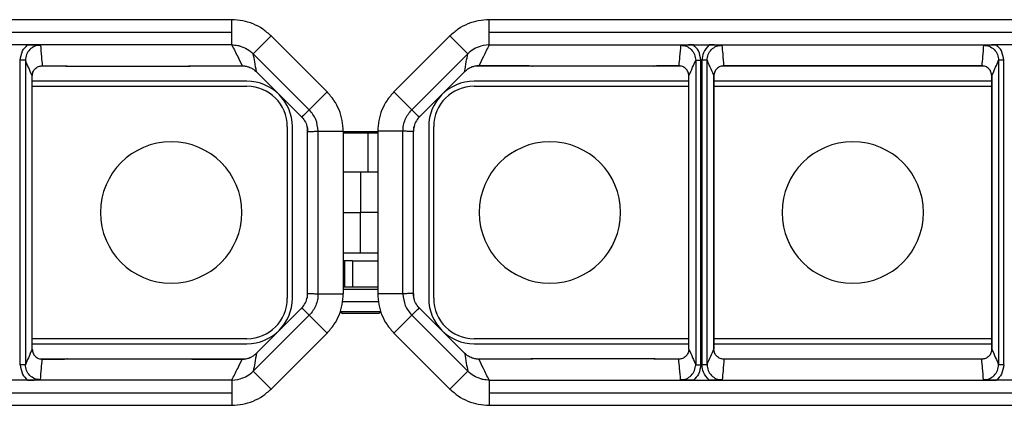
# Model space of a CAD drawing. Header units: millimetres. Extents: x -724 to 2929, y 427 to 799.
# Tile 17 of 51: x -55 to 42, y 761 to 799. Entities that reach past the tile are written whole.
import ezdxf

# ---------------------------------------------------------------- set-up
doc = ezdxf.new("R2010")
doc.units = ezdxf.units.MM

# ---------------------------------------------------------------- blocks, each defined once
blk = doc.blocks.new('Drawing View1')
at = {"color": 7, "linetype": 'Continuous', "lineweight": 25}
for p, q in [((-9.429, 31.037), (-111.442, 31.037)), ((-9.429, 29.787), (-9.429, 31.037)), ((118.071, 31.037), (16.058, 31.037)), ((16.058, 29.787), (16.058, 31.037)), ((-111.442, 29.787), (-9.429, 29.787)), ((-9.429, 28.539), (-9.429, 29.787)), ((-7.308, 27.658), (-5.541, 29.426)), ((-5.541, 29.426), (0, 23.886)), ((12.169, 29.426), (6.629, 23.886)), ((13.937, 27.658), (12.169, 29.426)), ((16.058, 28.539), (16.058, 29.787)), ((16.058, 29.787), (118.071, 29.787)), ((-29.669, 28.539), (-31.202, 28.539)), ((-9.429, 28.539), (-29.669, 28.539)), ((15.469, 28.481), (15.232, 28.423)), ((16.058, 28.539), (15.469, 28.481)), ((16.058, 28.539), (36.298, 28.539)), ((36.298, 28.539), (37.831, 28.539)), ((37.831, 28.539), (66.298, 28.539)), ((67.831, 28.539), (66.298, 28.539)), ((-1.768, 22.118), (-7.306, 27.656)), ((8.397, 22.118), (13.935, 27.656)), ((-30.375, -3.127), (-30.375, 27.013)), ((-29.875, 27.013), (-30.375, 27.013)), ((-29.875, 27.013), (-29.875, -3.127)), ((-25.768, 26.443), (-28.334, 26.443)), ((-28.195, 26.47), (-27.098, 26.47)), ((-28.195, 26.47), (-27.098, 26.47)), ((-28.195, 26.47), (-28.195, 26.47)), ((-27.098, 26.47), (-27.098, 26.47)), ((-25.774, 26.446), (-25.768, 26.443)), ((-25.746, 26.443), (-13.735, 26.443)), ((-13.718, 26.443), (-13.685, 26.45)), ((-8.13, 26.443), (-13.711, 26.443)), ((-12.383, 26.47), (-8.408, 26.47)), ((-12.383, 26.47), (-8.408, 26.47)), ((-12.383, 26.47), (-12.383, 26.47)), ((-8.408, 26.47), (-8.408, 26.47)), ((20.34, 26.443), (14.759, 26.443)), ((15.037, 26.47), (19.012, 26.47)), ((19.012, 26.47), (15.037, 26.47)), ((15.037, 26.47), (15.037, 26.47)), ((19.012, 26.47), (19.012, 26.47)), ((32.375, 26.443), (20.364, 26.443)), ((32.402, 26.446), (32.396, 26.443)), ((34.963, 26.443), (32.397, 26.443)), ((33.727, 26.47), (34.824, 26.47)), ((34.824, 26.47), (33.727, 26.47)), ((33.727, 26.47), (33.727, 26.47)), ((34.824, 26.47), (34.824, 26.47)), ((36.504, 27.013), (37.004, 27.013)), ((36.504, 27.013), (36.504, -3.127)), ((37.004, -3.127), (37.004, 27.013)), ((37.125, 27.013), (37.125, -3.127)), ((37.625, 27.013), (37.125, 27.013)), ((37.625, -3.127), (37.625, 27.013)), ((64.963, 26.443), (39.166, 26.443)), ((39.305, 26.47), (64.824, 26.47)), ((64.824, 26.47), (39.305, 26.47)), ((39.305, 26.47), (39.305, 26.47)), ((52.064, 26.443), (52.064, 26.47)), ((64.824, 26.47), (64.824, 26.47)), ((67.004, 27.013), (66.504, 27.013)), ((66.504, 27.013), (66.504, -3.127)), ((67.004, -3.127), (67.004, 27.013)), ((-29.194, -1.583), (-29.194, 25.469)), ((-6.993, 25.883), (-2.508, 21.398)), ((-6.993, 25.883), (-2.508, 21.398)), ((-6.993, 25.883), (-6.993, 25.883)), ((9.137, 21.398), (13.622, 25.883)), ((13.622, 25.883), (9.137, 21.398)), ((13.622, 25.883), (13.622, 25.883)), ((35.823, -1.583), (35.823, 25.469)), ((38.304, 25.469), (38.306, 25.469)), ((38.306, 25.469), (38.306, -1.583)), ((38.306, 25.469), (38.306, 25.469)), ((38.306, -1.583), (38.306, 25.469)), ((65.823, -1.583), (65.823, 25.469)), ((65.823, 25.469), (65.823, 25.469)), ((65.823, 25.469), (65.823, -1.583)), ((-7.936, 24.943), (-29.194, 24.943)), ((-29.194, 24.443), (-7.936, 24.443)), ((35.823, 24.943), (14.564, 24.943)), ((14.564, 24.443), (35.823, 24.443)), ((65.823, 24.943), (38.306, 24.943)), ((38.306, 24.443), (65.823, 24.443)), ((-1.767, 22.119), (0, 23.886)), ((8.395, 22.119), (6.629, 23.886)), ((-1.768, 22.118), (-1.767, 22.119)), ((8.397, 22.118), (8.395, 22.119)), ((-2.508, 21.398), (-2.508, 21.398)), ((9.137, 21.398), (9.137, 21.398)), ((-3.936, 20.443), (-3.936, 3.443)), ((-3.436, 3.443), (-3.436, 20.443)), ((-1.936, 19.979), (-1.936, 20.443)), ((-1.936, 3.907), (-1.936, 19.979)), ((-0.89, 3.887), (-0.89, 19.998)), ((-0.89, 19.998), (-0.888, 19.998)), ((-0.888, 19.998), (1.61, 19.998)), ((1.61, 19.998), (1.61, 3.887)), ((4.011, 19.943), (1.61, 19.943)), ((4.038, 19.809), (1.61, 19.809)), ((4.038, 19.809), (4.011, 19.943)), ((5.019, 19.943), (4.011, 19.943)), ((4.038, 19.809), (4.038, 15.943)), ((5.019, 19.809), (4.038, 19.809)), ((7.517, 19.998), (5.019, 19.998)), ((5.019, 19.998), (5.019, 3.887)), ((7.519, 19.998), (7.517, 19.998)), ((7.519, 3.887), (7.519, 19.998)), ((8.564, 20.443), (8.564, 19.979)), ((8.564, 3.907), (8.564, 19.979)), ((10.064, 20.443), (10.064, 3.443)), ((10.564, 3.443), (10.564, 20.443)), ((3.314, 15.943), (1.61, 15.943)), ((3.314, 15.943), (3.314, 11.943)), ((5.019, 15.943), (3.314, 15.943)), ((1.61, 11.943), (3.314, 11.943)), ((5.019, 11.943), (3.314, 11.943)), ((3.314, 7.943), (3.314, 11.943)), ((1.61, 7.943), (3.314, 7.943)), ((3.314, 7.943), (5.019, 7.943)), ((1.777, 7.143), (1.61, 7.143)), ((1.777, 4.583), (1.777, 7.143)), ((2.531, 7.143), (1.777, 7.143)), ((2.531, 7.143), (2.531, 4.583)), ((2.531, 7.143), (5.019, 7.143)), ((-1.936, 3.443), (-1.936, 3.907)), ((1.61, 4.583), (1.777, 4.583)), ((1.61, 4.343), (5.019, 4.343)), ((1.777, 4.583), (2.531, 4.583)), ((2.531, 4.583), (3.894, 4.583)), ((3.894, 4.583), (5.019, 4.583)), ((8.564, 3.907), (8.564, 3.443)), ((-0.89, 3.887), (-0.888, 3.887)), ((-0.888, 3.887), (1.61, 3.887)), ((1.502, 3.143), (5.121, 3.143)), ((7.517, 3.887), (5.019, 3.887)), ((7.519, 3.887), (7.517, 3.887)), ((-2.508, 2.488), (-6.993, -1.998)), ((-6.993, -1.998), (-2.508, 2.487)), ((-2.508, 2.487), (-2.508, 2.488)), ((1.314, 2.143), (1.514, 1.943)), ((1.314, 2.143), (5.314, 2.143)), ((5.114, 1.943), (5.314, 2.143)), ((13.622, -1.998), (9.137, 2.488)), ((9.137, 2.487), (9.137, 2.488)), ((13.622, -1.998), (9.137, 2.487)), ((-1.768, 1.768), (-7.306, -3.771)), ((-1.768, 1.768), (-1.767, 1.767)), ((-1.767, 1.767), (0, 0)), ((5.114, 1.943), (1.514, 1.943)), ((8.395, 1.767), (6.629, 0)), ((8.397, 1.768), (8.395, 1.767)), ((8.397, 1.768), (13.935, -3.771)), ((-7.936, -0.557), (-29.194, -0.557)), ((-5.541, -5.541), (0, 0)), ((12.169, -5.541), (6.629, 0)), ((35.823, -0.557), (14.564, -0.557)), ((65.823, -0.557), (38.306, -0.557)), ((-29.194, -1.057), (-7.936, -1.057)), ((14.564, -1.057), (35.823, -1.057)), ((38.304, -1.583), (38.306, -1.583)), ((38.306, -1.057), (65.823, -1.057)), ((38.306, -1.583), (38.306, -1.583)), ((65.823, -1.583), (65.823, -1.583)), ((-28.334, -2.557), (-25.768, -2.557)), ((-27.098, -2.584), (-28.195, -2.584)), ((-28.195, -2.584), (-28.195, -2.585)), ((-28.195, -2.585), (-27.098, -2.585)), ((-27.098, -2.584), (-27.098, -2.585)), ((-25.774, -2.56), (-25.768, -2.557)), ((-25.746, -2.557), (-13.735, -2.557)), ((-13.711, -2.557), (-8.13, -2.557)), ((-8.408, -2.584), (-12.383, -2.584)), ((-12.383, -2.585), (-12.383, -2.584)), ((-12.383, -2.585), (-8.408, -2.585)), ((-8.408, -2.585), (-8.408, -2.584)), ((-6.993, -1.998), (-6.993, -1.998)), ((13.622, -1.998), (13.622, -1.998)), ((14.759, -2.557), (20.34, -2.557)), ((19.012, -2.584), (15.037, -2.584)), ((15.037, -2.585), (15.037, -2.584)), ((19.012, -2.585), (15.037, -2.585)), ((19.012, -2.585), (19.012, -2.584)), ((20.347, -2.557), (20.314, -2.565)), ((32.375, -2.557), (20.364, -2.557)), ((32.403, -2.56), (32.396, -2.557)), ((32.397, -2.557), (34.963, -2.557)), ((34.824, -2.584), (33.727, -2.584)), ((33.727, -2.584), (33.727, -2.585)), ((34.824, -2.585), (33.727, -2.585)), ((34.824, -2.584), (34.824, -2.585)), ((39.166, -2.557), (64.963, -2.557)), ((64.824, -2.584), (39.305, -2.584)), ((39.305, -2.585), (39.305, -2.584)), ((64.824, -2.585), (39.305, -2.585)), ((52.064, -2.584), (52.064, -2.557)), ((64.824, -2.585), (64.824, -2.584)), ((-29.875, -3.127), (-30.375, -3.127)), ((-7.308, -3.773), (-5.541, -5.541)), ((13.937, -3.773), (12.169, -5.541)), ((36.504, -3.127), (37.004, -3.127)), ((37.625, -3.127), (37.125, -3.127)), ((67.004, -3.127), (66.504, -3.127)), ((-29.669, -4.654), (-31.202, -4.654)), ((-9.429, -4.654), (-29.669, -4.654)), ((-9.429, -4.654), (-8.841, -4.595)), ((-9.429, -4.654), (-9.429, -5.902)), ((-8.841, -4.595), (-8.603, -4.537)), ((16.058, -4.654), (16.058, -5.902)), ((16.058, -4.654), (36.298, -4.654)), ((36.298, -4.654), (37.831, -4.654)), ((37.831, -4.654), (66.298, -4.654)), ((67.831, -4.654), (66.298, -4.654)), ((-111.442, -5.902), (-9.429, -5.902)), ((-9.429, -5.902), (-9.429, -7.152)), ((16.058, -5.902), (118.071, -5.902)), ((16.058, -5.902), (16.058, -7.152)), ((-111.442, -7.152), (-9.429, -7.152)), ((16.058, -7.152), (118.071, -7.152))]:
    blk.add_line(p, q, dxfattribs=at)
for centre, radius, start, end in [((-7.936, 20.443), 4.5, 0, 90), ((-7.936, 20.443), 4, 0, 90), ((14.564, 20.443), 4.5, 90, 180), ((14.564, 20.443), 4, 90, 180), ((-15.436, 11.943), 7, 90, 270), ((-15.436, 11.943), 7, 270, 90), ((22.064, 11.943), 7, 90, 270), ((22.064, 11.943), 7, 270, 90), ((52.064, 11.943), 7, 90, 270), ((52.064, 11.943), 7, 270, 90), ((-7.936, 3.443), 4.5, 270, 0), ((-7.936, 3.443), 4, 270, 0), ((14.564, 3.443), 4.5, 180, 270), ((14.564, 3.443), 4, 180, 270)]:
    blk.add_arc(centre, radius, start, end, dxfattribs=at)
for points, knots in [([(-5.541, 29.426), (-5.809, 29.666), (-6.346, 30.146), (-7.31, 30.645), (-8.346, 30.976), (-9.067, 31.017), (-9.429, 31.037)], [0, 0, 0, 0, 0.249397, 0.499578, 0.748601, 1, 1, 1, 1]), ([(16.058, 31.037), (15.696, 31.017), (14.975, 30.976), (13.938, 30.645), (12.975, 30.146), (12.438, 29.666), (12.17, 29.426)], [0, 0, 0, 0, 0.251399, 0.500422, 0.750603, 1, 1, 1, 1]), ([(-30.375, 27.013), (-30.333, 27.341), (-30.257, 27.929), (-29.849, 28.352), (-29.669, 28.539)], [0, 0, 0, 0, 0.558502, 1, 1, 1, 1]), ([(-28.377, 28.514), (-28.574, 28.492), (-28.967, 28.446), (-29.462, 28.099), (-29.808, 27.603), (-29.853, 27.21), (-29.875, 27.013)], [0, 0, 0, 0, 0.250295, 0.499953, 0.749812, 1, 1, 1, 1]), ([(-29.669, 28.539), (-29.439, 28.537), (-28.978, 28.533), (-28.577, 28.52), (-28.377, 28.514)], [0, 0, 0, 0, 0.49952, 1, 1, 1, 1]), ([(-28.377, 28.514), (-28.35, 28.133), (-28.303, 27.451), (-28.228, 26.77), (-28.195, 26.47)], [0, 0, 0, 0, 0.5600044, 1, 1, 1, 1]), ([(-9.429, 28.539), (-9.33, 28.537), (-9.132, 28.532), (-8.938, 28.498), (-8.841, 28.481)], [0, 0, 0, 0, 0.501386, 1, 1, 1, 1]), ([(-9.429, 28.539), (-9.234, 28.153), (-8.887, 27.463), (-8.554, 26.774), (-8.408, 26.47)], [0, 0, 0, 0, 0.560002, 1, 1, 1, 1]), ([(-8.841, 28.481), (-8.794, 28.471), (-8.714, 28.454), (-8.636, 28.432), (-8.603, 28.423)], [0, 0, 0, 0, 0.583867, 1, 1, 1, 1]), ([(-8.603, 28.423), (-8.364, 28.337), (-7.884, 28.164), (-7.501, 27.827), (-7.308, 27.658)], [0, 0, 0, 0, 0.498624, 1, 1, 1, 1]), ([(15.232, 28.423), (14.993, 28.337), (14.513, 28.164), (14.129, 27.827), (13.937, 27.658)], [0, 0, 0, 0, 0.498624, 1, 1, 1, 1]), ([(16.058, 28.539), (15.863, 28.153), (15.515, 27.463), (15.183, 26.774), (15.037, 26.47)], [0, 0, 0, 0, 0.560002, 1, 1, 1, 1]), ([(35.006, 28.514), (34.979, 28.133), (34.932, 27.451), (34.857, 26.77), (34.824, 26.47)], [0, 0, 0, 0, 0.5600044, 1, 1, 1, 1]), ([(36.298, 28.539), (36.068, 28.537), (35.607, 28.533), (35.206, 28.52), (35.006, 28.514)], [0, 0, 0, 0, 0.49952, 1, 1, 1, 1]), ([(35.006, 28.514), (35.203, 28.492), (35.596, 28.446), (36.091, 28.099), (36.437, 27.603), (36.482, 27.21), (36.504, 27.013)], [0, 0, 0, 0, 0.250295, 0.499953, 0.749812, 1, 1, 1, 1]), ([(37.004, 27.013), (36.962, 27.341), (36.886, 27.929), (36.478, 28.352), (36.298, 28.539)], [0, 0, 0, 0, 0.558502, 1, 1, 1, 1]), ([(37.831, 28.539), (37.608, 28.294), (37.209, 27.855), (37.151, 27.271), (37.125, 27.013)], [0, 0, 0, 0, 0.559408, 1, 1, 1, 1]), ([(37.625, 27.013), (37.647, 27.21), (37.692, 27.603), (38.038, 28.099), (38.533, 28.446), (38.926, 28.492), (39.123, 28.514)], [0, 0, 0, 0, 0.2501882, 0.500047, 0.7497053, 1, 1, 1, 1]), ([(39.123, 28.514), (38.923, 28.52), (38.522, 28.533), (38.061, 28.537), (37.831, 28.539)], [0, 0, 0, 0, 0.4997069, 1, 1, 1, 1]), ([(39.305, 26.47), (39.278, 26.852), (39.231, 27.533), (39.156, 28.214), (39.123, 28.514)], [0, 0, 0, 0, 0.560004, 1, 1, 1, 1]), ([(65.006, 28.514), (64.979, 28.133), (64.932, 27.451), (64.857, 26.77), (64.824, 26.47)], [0, 0, 0, 0, 0.560004, 1, 1, 1, 1]), ([(66.298, 28.539), (66.068, 28.537), (65.607, 28.533), (65.206, 28.52), (65.006, 28.514)], [0, 0, 0, 0, 0.49952, 1, 1, 1, 1]), ([(65.006, 28.514), (65.203, 28.492), (65.596, 28.446), (66.091, 28.099), (66.437, 27.603), (66.482, 27.21), (66.504, 27.013)], [0, 0, 0, 0, 0.250295, 0.499953, 0.749812, 1, 1, 1, 1]), ([(67.004, 27.013), (66.962, 27.341), (66.886, 27.929), (66.478, 28.352), (66.298, 28.539)], [0, 0, 0, 0, 0.558502, 1, 1, 1, 1]), ([(-7.308, 27.658), (-7.308, 27.658), (-7.307, 27.657), (-7.307, 27.657), (-7.306, 27.656)], [0, 0, 0, 0, 0.56, 1, 1, 1, 1]), ([(-6.993, 25.883), (-7.046, 26.209), (-7.141, 26.79), (-7.256, 27.392), (-7.306, 27.656)], [0, 0, 0, 0, 0.560004, 1, 1, 1, 1]), ([(13.622, 25.883), (13.675, 26.209), (13.769, 26.79), (13.884, 27.392), (13.935, 27.656)], [0, 0, 0, 0, 0.560004, 1, 1, 1, 1]), ([(13.937, 27.658), (13.937, 27.658), (13.936, 27.657), (13.935, 27.657), (13.935, 27.656)], [0, 0, 0, 0, 0.56, 1, 1, 1, 1]), ([(-29.194, 25.469), (-29.322, 25.75), (-29.548, 26.252), (-29.775, 26.781), (-29.875, 27.013)], [0, 0, 0, 0, 0.560004, 1, 1, 1, 1]), ([(-29.194, 25.469), (-29.18, 25.6), (-29.15, 25.862), (-28.919, 26.194), (-28.588, 26.425), (-28.326, 26.455), (-28.195, 26.47)], [0, 0, 0, 0, 0.250388, 0.500381, 0.75012, 1, 1, 1, 1]), ([(-27.098, 26.47), (-26.817, 26.469), (-26.317, 26.466), (-25.92, 26.45), (-25.746, 26.443)], [0, 0, 0, 0, 0.559913, 1, 1, 1, 1]), ([(-25.746, 26.443), (-25.749, 26.443), (-25.754, 26.443), (-25.761, 26.443), (-25.766, 26.443), (-25.767, 26.443), (-25.768, 26.443)], [0, 0, 0, 0, 0.28811, 0.531044, 0.756959, 1, 1, 1, 1]), ([(-13.735, 26.443), (-13.508, 26.451), (-13.102, 26.467), (-12.603, 26.469), (-12.383, 26.47)], [0, 0, 0, 0, 0.560079, 1, 1, 1, 1]), ([(-13.718, 26.443), (-13.719, 26.443), (-13.722, 26.443), (-13.728, 26.443), (-13.732, 26.443), (-13.735, 26.443)], [0, 0, 0, 0, 0.274897, 0.553133, 1, 1, 1, 1]), ([(-8.408, 26.47), (-8.277, 26.463), (-8.015, 26.448), (-7.637, 26.328), (-7.287, 26.146), (-7.091, 25.971), (-6.993, 25.883)], [0, 0, 0, 0, 0.250953, 0.499917, 0.750225, 1, 1, 1, 1]), ([(15.037, 26.47), (14.905, 26.463), (14.643, 26.448), (14.266, 26.328), (13.915, 26.146), (13.72, 25.971), (13.622, 25.883)], [0, 0, 0, 0, 0.250953, 0.499917, 0.750225, 1, 1, 1, 1]), ([(20.364, 26.443), (20.137, 26.451), (19.731, 26.467), (19.232, 26.469), (19.012, 26.47)], [0, 0, 0, 0, 0.560079, 1, 1, 1, 1]), ([(20.347, 26.443), (20.348, 26.443), (20.351, 26.443), (20.357, 26.443), (20.361, 26.443), (20.364, 26.443)], [0, 0, 0, 0, 0.274897, 0.553133, 1, 1, 1, 1]), ([(33.727, 26.47), (33.446, 26.469), (32.945, 26.466), (32.549, 26.45), (32.375, 26.443)], [0, 0, 0, 0, 0.5599131, 1, 1, 1, 1]), ([(32.375, 26.443), (32.378, 26.443), (32.383, 26.443), (32.39, 26.443), (32.394, 26.443), (32.396, 26.443), (32.396, 26.443)], [0, 0, 0, 0, 0.28811, 0.531044, 0.756959, 1, 1, 1, 1]), ([(35.823, 25.469), (35.808, 25.6), (35.778, 25.862), (35.548, 26.194), (35.217, 26.425), (34.955, 26.455), (34.824, 26.47)], [0, 0, 0, 0, 0.250388, 0.500381, 0.75012, 1, 1, 1, 1]), ([(35.823, 25.469), (35.95, 25.75), (36.177, 26.252), (36.404, 26.781), (36.504, 27.013)], [0, 0, 0, 0, 0.560004, 1, 1, 1, 1]), ([(37.625, 27.013), (37.752, 26.733), (37.979, 26.232), (38.206, 25.702), (38.306, 25.469)], [0, 0, 0, 0, 0.560005, 1, 1, 1, 1]), ([(39.305, 26.47), (39.173, 26.455), (38.911, 26.425), (38.581, 26.193), (38.35, 25.862), (38.32, 25.6), (38.306, 25.469)], [0, 0, 0, 0, 0.250419, 0.499979, 0.749793, 1, 1, 1, 1]), ([(65.823, 25.469), (65.808, 25.6), (65.778, 25.863), (65.547, 26.194), (65.217, 26.425), (64.955, 26.455), (64.824, 26.47)], [0, 0, 0, 0, 0.250769, 0.500473, 0.750141, 1, 1, 1, 1]), ([(65.823, 25.469), (65.95, 25.75), (66.177, 26.252), (66.404, 26.781), (66.504, 27.013)], [0, 0, 0, 0, 0.560004, 1, 1, 1, 1]), ([(1.61, 19.998), (1.59, 20.358), (1.549, 21.077), (1.221, 22.111), (0.722, 23.077), (0.241, 23.615), (0, 23.885)], [0, 0, 0, 0, 0.249526, 0.499751, 0.748738, 1, 1, 1, 1]), ([(6.629, 23.885), (6.387, 23.615), (5.907, 23.077), (5.408, 22.111), (5.079, 21.077), (5.039, 20.358), (5.019, 19.998)], [0, 0, 0, 0, 0.251262, 0.500249, 0.750474, 1, 1, 1, 1]), ([(-1.768, 22.118), (-1.903, 21.98), (-2.144, 21.735), (-2.397, 21.501), (-2.508, 21.398)], [0, 0, 0, 0, 0.560002, 1, 1, 1, 1]), ([(7.517, 19.998), (7.528, 20.194), (7.55, 20.587), (7.729, 21.151), (8.002, 21.678), (8.264, 21.971), (8.395, 22.119)], [0, 0, 0, 0, 0.249531, 0.499751, 0.748733, 1, 1, 1, 1]), ([(8.397, 22.118), (8.532, 21.98), (8.773, 21.735), (9.025, 21.501), (9.137, 21.398)], [0, 0, 0, 0, 0.560002, 1, 1, 1, 1]), ([(-2.508, 21.398), (-2.372, 21.238), (-2.101, 20.92), (-2, 20.514), (-1.949, 20.311)], [0, 0, 0, 0, 0.500652, 1, 1, 1, 1]), ([(9.137, 21.398), (9.001, 21.238), (8.729, 20.92), (8.628, 20.514), (8.578, 20.311)], [0, 0, 0, 0, 0.5006515, 1, 1, 1, 1]), ([(-1.949, 20.311), (-1.946, 20.266), (-1.941, 20.207), (-1.937, 20.085), (-1.936, 20.023), (-1.936, 19.993), (-1.936, 19.979)], [0, 0, 0, 0, 0.6574429, 0.8577434, 0.9334725, 1, 1, 1, 1]), ([(-1.936, 19.979), (-1.74, 19.976), (-1.392, 19.971), (-1.043, 19.99), (-0.89, 19.998)], [0, 0, 0, 0, 0.560003, 1, 1, 1, 1]), ([(8.564, 19.979), (8.369, 19.976), (8.021, 19.971), (7.672, 19.99), (7.519, 19.998)], [0, 0, 0, 0, 0.560003, 1, 1, 1, 1]), ([(8.578, 20.311), (8.574, 20.266), (8.57, 20.207), (8.566, 20.085), (8.565, 20.023), (8.564, 19.993), (8.564, 19.979)], [0, 0, 0, 0, 0.657443, 0.857743, 0.933473, 1, 1, 1, 1]), ([(-1.949, 3.575), (-1.946, 3.62), (-1.941, 3.678), (-1.937, 3.8), (-1.936, 3.863), (-1.936, 3.893), (-1.936, 3.907)], [0, 0, 0, 0, 0.657443, 0.857743, 0.933473, 1, 1, 1, 1]), ([(-1.936, 3.907), (-1.74, 3.91), (-1.392, 3.915), (-1.043, 3.896), (-0.89, 3.887)], [0, 0, 0, 0, 0.560003, 1, 1, 1, 1]), ([(8.564, 3.907), (8.369, 3.91), (8.021, 3.915), (7.672, 3.896), (7.519, 3.887)], [0, 0, 0, 0, 0.560003, 1, 1, 1, 1]), ([(8.578, 3.575), (8.574, 3.62), (8.57, 3.678), (8.566, 3.8), (8.565, 3.863), (8.564, 3.893), (8.564, 3.907)], [0, 0, 0, 0, 0.657443, 0.857743, 0.933473, 1, 1, 1, 1]), ([(-2.508, 2.487), (-2.372, 2.647), (-2.101, 2.966), (-2, 3.372), (-1.949, 3.575)], [0, 0, 0, 0, 0.500652, 1, 1, 1, 1]), ([(-0.888, 3.887), (-0.899, 3.691), (-0.921, 3.299), (-1.1, 2.735), (-1.373, 2.208), (-1.635, 1.914), (-1.767, 1.767)], [0, 0, 0, 0, 0.249531, 0.499751, 0.748733, 1, 1, 1, 1]), ([(0, 0), (0.241, 0.27), (0.722, 0.808), (1.221, 1.774), (1.549, 2.808), (1.59, 3.528), (1.61, 3.887)], [0, 0, 0, 0, 0.251262, 0.500249, 0.750474, 1, 1, 1, 1]), ([(5.019, 3.887), (5.039, 3.528), (5.079, 2.808), (5.408, 1.774), (5.907, 0.808), (6.387, 0.27), (6.629, 0)], [0, 0, 0, 0, 0.249526, 0.499751, 0.748738, 1, 1, 1, 1]), ([(9.137, 2.487), (9.001, 2.647), (8.729, 2.966), (8.628, 3.372), (8.578, 3.575)], [0, 0, 0, 0, 0.500652, 1, 1, 1, 1]), ([(-1.768, 1.768), (-1.903, 1.905), (-2.144, 2.151), (-2.397, 2.385), (-2.508, 2.487)], [0, 0, 0, 0, 0.560002, 1, 1, 1, 1]), ([(8.397, 1.768), (8.532, 1.905), (8.773, 2.151), (9.025, 2.385), (9.137, 2.487)], [0, 0, 0, 0, 0.560002, 1, 1, 1, 1]), ([(-29.194, -1.583), (-29.322, -1.865), (-29.548, -2.367), (-29.775, -2.895), (-29.875, -3.127)], [0, 0, 0, 0, 0.560004, 1, 1, 1, 1]), ([(-29.194, -1.583), (-29.18, -1.715), (-29.15, -1.977), (-28.919, -2.308), (-28.588, -2.54), (-28.326, -2.57), (-28.195, -2.585)], [0, 0, 0, 0, 0.250388, 0.500381, 0.75012, 1, 1, 1, 1]), ([(35.823, -1.583), (35.808, -1.715), (35.778, -1.977), (35.548, -2.308), (35.217, -2.54), (34.955, -2.57), (34.824, -2.585)], [0, 0, 0, 0, 0.250388, 0.500381, 0.75012, 1, 1, 1, 1]), ([(35.823, -1.583), (35.95, -1.865), (36.177, -2.367), (36.404, -2.895), (36.504, -3.127)], [0, 0, 0, 0, 0.560004, 1, 1, 1, 1]), ([(37.625, -3.127), (37.752, -2.847), (37.979, -2.347), (38.206, -1.817), (38.306, -1.583)], [0, 0, 0, 0, 0.560005, 1, 1, 1, 1]), ([(39.305, -2.585), (39.173, -2.57), (38.911, -2.54), (38.581, -2.308), (38.35, -1.977), (38.32, -1.714), (38.306, -1.583)], [0, 0, 0, 0, 0.250419, 0.499979, 0.749793, 1, 1, 1, 1]), ([(65.823, -1.583), (65.808, -1.715), (65.778, -1.977), (65.547, -2.308), (65.217, -2.54), (64.955, -2.57), (64.824, -2.585)], [0, 0, 0, 0, 0.250769, 0.500473, 0.750141, 1, 1, 1, 1]), ([(65.823, -1.583), (65.95, -1.865), (66.177, -2.367), (66.404, -2.895), (66.504, -3.127)], [0, 0, 0, 0, 0.560004, 1, 1, 1, 1]), ([(-28.377, -4.629), (-28.35, -4.247), (-28.303, -3.566), (-28.228, -2.885), (-28.195, -2.585)], [0, 0, 0, 0, 0.560004, 1, 1, 1, 1]), ([(-27.098, -2.585), (-26.817, -2.583), (-26.317, -2.58), (-25.92, -2.564), (-25.746, -2.557)], [0, 0, 0, 0, 0.559913, 1, 1, 1, 1]), ([(-25.746, -2.557), (-25.749, -2.557), (-25.754, -2.557), (-25.761, -2.557), (-25.766, -2.557), (-25.767, -2.557), (-25.768, -2.557)], [0, 0, 0, 0, 0.28811, 0.531044, 0.756959, 1, 1, 1, 1]), ([(-13.735, -2.557), (-13.508, -2.566), (-13.102, -2.582), (-12.603, -2.584), (-12.383, -2.585)], [0, 0, 0, 0, 0.560079, 1, 1, 1, 1]), ([(-13.718, -2.557), (-13.719, -2.557), (-13.722, -2.557), (-13.728, -2.557), (-13.732, -2.557), (-13.735, -2.557)], [0, 0, 0, 0, 0.274897, 0.553133, 1, 1, 1, 1]), ([(-9.429, -4.654), (-9.234, -4.267), (-8.887, -3.578), (-8.554, -2.888), (-8.408, -2.585)], [0, 0, 0, 0, 0.560002, 1, 1, 1, 1]), ([(-8.408, -2.585), (-8.277, -2.577), (-8.015, -2.562), (-7.637, -2.442), (-7.287, -2.26), (-7.091, -2.085), (-6.993, -1.998)], [0, 0, 0, 0, 0.250953, 0.499917, 0.750225, 1, 1, 1, 1]), ([(-6.993, -1.998), (-7.046, -2.323), (-7.141, -2.904), (-7.256, -3.506), (-7.306, -3.771)], [0, 0, 0, 0, 0.560004, 1, 1, 1, 1]), ([(13.622, -1.998), (13.675, -2.323), (13.769, -2.904), (13.884, -3.506), (13.935, -3.771)], [0, 0, 0, 0, 0.560004, 1, 1, 1, 1]), ([(15.037, -2.585), (14.905, -2.577), (14.643, -2.562), (14.266, -2.442), (13.915, -2.26), (13.72, -2.085), (13.622, -1.998)], [0, 0, 0, 0, 0.250953, 0.499917, 0.750225, 1, 1, 1, 1]), ([(16.058, -4.654), (15.863, -4.267), (15.515, -3.578), (15.183, -2.888), (15.037, -2.585)], [0, 0, 0, 0, 0.560002, 1, 1, 1, 1]), ([(20.364, -2.557), (20.137, -2.566), (19.731, -2.582), (19.232, -2.584), (19.012, -2.585)], [0, 0, 0, 0, 0.560079, 1, 1, 1, 1]), ([(20.347, -2.557), (20.348, -2.557), (20.351, -2.557), (20.357, -2.557), (20.361, -2.557), (20.364, -2.557)], [0, 0, 0, 0, 0.274897, 0.553133, 1, 1, 1, 1]), ([(33.727, -2.585), (33.446, -2.583), (32.945, -2.58), (32.549, -2.564), (32.375, -2.557)], [0, 0, 0, 0, 0.559913, 1, 1, 1, 1]), ([(32.375, -2.557), (32.378, -2.557), (32.383, -2.557), (32.39, -2.557), (32.394, -2.557), (32.396, -2.557), (32.396, -2.557)], [0, 0, 0, 0, 0.28811, 0.531044, 0.756959, 1, 1, 1, 1]), ([(35.006, -4.629), (34.979, -4.247), (34.932, -3.566), (34.857, -2.885), (34.824, -2.585)], [0, 0, 0, 0, 0.5600044, 1, 1, 1, 1]), ([(39.305, -2.585), (39.278, -2.966), (39.231, -3.648), (39.156, -4.329), (39.123, -4.629)], [0, 0, 0, 0, 0.560004, 1, 1, 1, 1]), ([(65.006, -4.629), (64.979, -4.247), (64.932, -3.566), (64.857, -2.885), (64.824, -2.585)], [0, 0, 0, 0, 0.560004, 1, 1, 1, 1]), ([(-30.375, -3.127), (-30.333, -3.456), (-30.257, -4.043), (-29.849, -4.467), (-29.669, -4.654)], [0, 0, 0, 0, 0.558502, 1, 1, 1, 1]), ([(-28.377, -4.629), (-28.574, -4.606), (-28.967, -4.561), (-29.462, -4.213), (-29.808, -3.717), (-29.853, -3.324), (-29.875, -3.127)], [0, 0, 0, 0, 0.250295, 0.499953, 0.749812, 1, 1, 1, 1]), ([(-8.603, -4.537), (-8.364, -4.451), (-7.884, -4.278), (-7.501, -3.942), (-7.308, -3.773)], [0, 0, 0, 0, 0.498624, 1, 1, 1, 1]), ([(-7.308, -3.773), (-7.308, -3.773), (-7.307, -3.772), (-7.307, -3.771), (-7.306, -3.771)], [0, 0, 0, 0, 0.56, 1, 1, 1, 1]), ([(13.937, -3.773), (13.937, -3.773), (13.936, -3.772), (13.935, -3.771), (13.935, -3.771)], [0, 0, 0, 0, 0.56, 1, 1, 1, 1]), ([(15.232, -4.537), (14.993, -4.451), (14.513, -4.278), (14.129, -3.942), (13.937, -3.773)], [0, 0, 0, 0, 0.498624, 1, 1, 1, 1]), ([(35.006, -4.629), (35.203, -4.606), (35.596, -4.561), (36.091, -4.213), (36.437, -3.717), (36.482, -3.324), (36.504, -3.127)], [0, 0, 0, 0, 0.250295, 0.499953, 0.749812, 1, 1, 1, 1]), ([(37.004, -3.127), (36.962, -3.456), (36.886, -4.043), (36.478, -4.467), (36.298, -4.654)], [0, 0, 0, 0, 0.558502, 1, 1, 1, 1]), ([(37.831, -4.654), (37.608, -4.408), (37.209, -3.97), (37.151, -3.385), (37.125, -3.127)], [0, 0, 0, 0, 0.5594084, 1, 1, 1, 1]), ([(37.625, -3.127), (37.647, -3.324), (37.692, -3.717), (38.038, -4.213), (38.533, -4.561), (38.926, -4.606), (39.123, -4.629)], [0, 0, 0, 0, 0.250188, 0.500047, 0.749705, 1, 1, 1, 1]), ([(65.006, -4.629), (65.203, -4.606), (65.596, -4.561), (66.091, -4.213), (66.437, -3.717), (66.482, -3.324), (66.504, -3.127)], [0, 0, 0, 0, 0.250295, 0.499953, 0.749812, 1, 1, 1, 1]), ([(67.004, -3.127), (66.962, -3.456), (66.886, -4.043), (66.478, -4.467), (66.298, -4.654)], [0, 0, 0, 0, 0.558502, 1, 1, 1, 1]), ([(-29.669, -4.654), (-29.439, -4.652), (-28.978, -4.648), (-28.577, -4.635), (-28.377, -4.629)], [0, 0, 0, 0, 0.49952, 1, 1, 1, 1]), ([(15.469, -4.595), (15.423, -4.585), (15.343, -4.568), (15.264, -4.546), (15.232, -4.537)], [0, 0, 0, 0, 0.583867, 1, 1, 1, 1]), ([(16.058, -4.654), (15.959, -4.651), (15.761, -4.646), (15.567, -4.612), (15.469, -4.595)], [0, 0, 0, 0, 0.501386, 1, 1, 1, 1]), ([(36.298, -4.654), (36.068, -4.652), (35.607, -4.648), (35.206, -4.635), (35.006, -4.629)], [0, 0, 0, 0, 0.49952, 1, 1, 1, 1]), ([(39.123, -4.629), (38.923, -4.635), (38.522, -4.648), (38.061, -4.652), (37.831, -4.654)], [0, 0, 0, 0, 0.499707, 1, 1, 1, 1]), ([(66.298, -4.654), (66.068, -4.652), (65.607, -4.648), (65.206, -4.635), (65.006, -4.629)], [0, 0, 0, 0, 0.49952, 1, 1, 1, 1]), ([(-9.429, -7.152), (-9.067, -7.131), (-8.346, -7.09), (-7.31, -6.76), (-6.346, -6.261), (-5.809, -5.78), (-5.541, -5.541)], [0, 0, 0, 0, 0.251399, 0.500422, 0.750603, 1, 1, 1, 1]), ([(12.17, -5.541), (12.438, -5.78), (12.975, -6.261), (13.938, -6.76), (14.975, -7.09), (15.696, -7.131), (16.058, -7.152)], [0, 0, 0, 0, 0.249397, 0.499578, 0.748601, 1, 1, 1, 1])]:
    blk.add_open_spline(points, degree=3, knots=knots, dxfattribs=at)
for points in [[(-0.888, 19.998), (-0.929, 20.395), (-1.011, 21.19), (-1.515, 21.809), (-1.767, 22.119)], [(7.517, 3.887), (7.558, 3.49), (7.64, 2.696), (8.144, 2.076), (8.395, 1.767)]]:
    blk.add_open_spline(points, degree=3, dxfattribs=at)

msp = doc.modelspace()

# ---------------------------------------------------------------- block references
at = {"color": 7, "linetype": 'Continuous', "lineweight": 25}
msp.add_blockref('Drawing View1', (-25.042, 767.682), dxfattribs=at)

doc.saveas('drawing.dxf')
